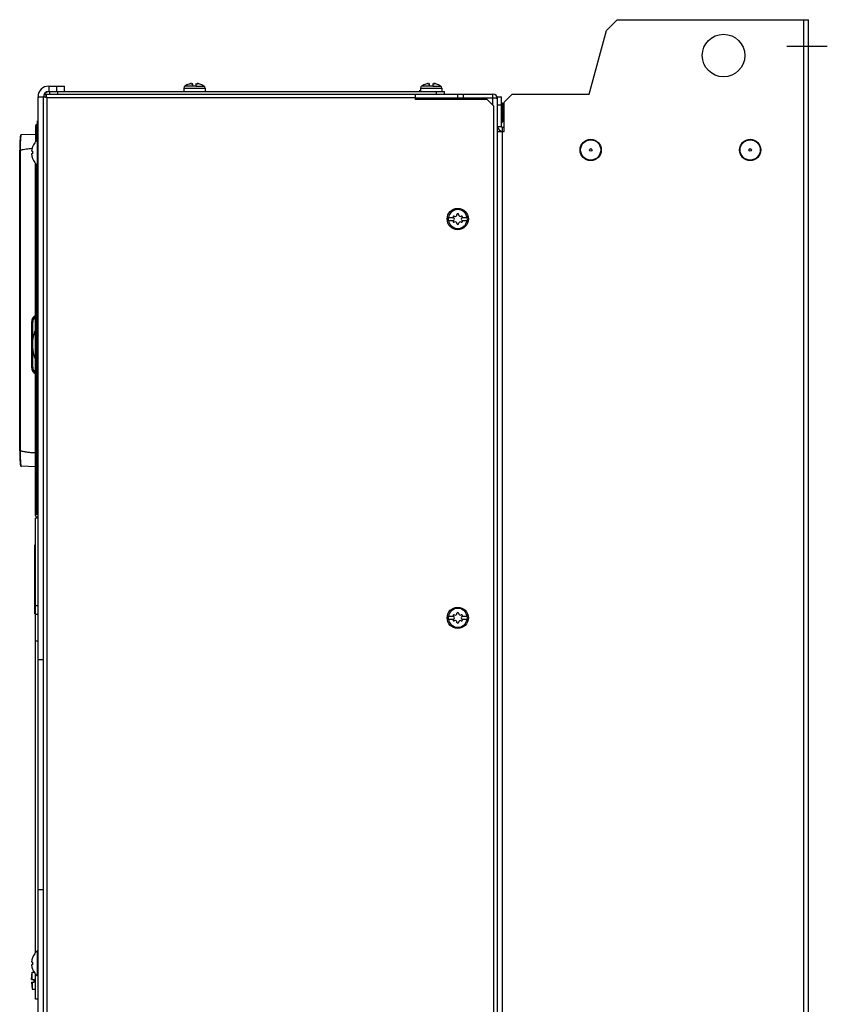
# Model space of a CAD drawing. Header units: millimetres. Extents: x 0 to 2100, y 0 to 1500.
# Tile 44 of 45: x 1150 to 1454, y 698 to 1068. Entities that reach past the tile are written whole.
import ezdxf

# ---------------------------------------------------------------- set-up
doc = ezdxf.new("R2010")
doc.units = ezdxf.units.MM
doc.header["$LTSCALE"] = 115.5
doc.linetypes.add('CENTER', pattern=[0.6, 0.375, -0.075, 0.075, -0.075])
doc.layers.get('0').update_dxf_attribs({"linetype": 'CONTINUOUS'})
for name, color, linetype in [('002_AXIS', 7, 'CONTINUOUS'), ('007_GROUND', 7, 'CONTINUOUS'), ('00_COMPONENTS', 7, 'CONTINUOUS')]:
    doc.layers.add(name, color=color, linetype=linetype)

msp = doc.modelspace()

# ---------------------------------------------------------------- linework, layer by layer
at = {"color": 9, "linetype": 'CONTINUOUS'}
for p, q in [((1161.2, 1043.33), (1161.2, 1041.33)), ((1212, 1042.54), (1220, 1042.54)), ((1215.4, 1043.38), (1212.45, 1043.38)), ((1214.89, 1044.13), (1214.89, 1044.2)), ((1216.6, 1043.38), (1219.54, 1043.38)), ((1217.11, 1044.13), (1217.11, 1044.2)), ((1301.1, 1042.54), (1309.1, 1042.54)), ((1304.5, 1043.38), (1301.55, 1043.38)), ((1303.99, 1044.13), (1303.99, 1044.2)), ((1305.7, 1043.38), (1308.64, 1043.38)), ((1306.21, 1044.13), (1306.21, 1044.2)), ((1157.2, 1039.33), (1159.2, 1039.33)), ((1156, 867.83), (1156.2, 867.83)), ((1156, 847.83), (1156.2, 847.83)), ((1157.2, 834.53), (1156.2, 834.53)), ((1157.2, 827.64), (1159.2, 827.64)), ((1157.2, 741.09), (1159.2, 741.09))]:
    msp.add_line(p, q, dxfattribs=at)
at = {"color": 3, "linetype": 'CONTINUOUS'}
for p, q in [((1161.2, 1043.33), (1167.2, 1043.33)), ((1157.2, 466.33), (1157.2, 1039.33)), ((1299.1, 1040.33), (1310.1, 1040.33)), ((1156.2, 717.34), (1156.2, 880.83)), ((1157.2, 880.83), (1156.2, 880.83)), ((1157.2, 847.83), (1156.2, 847.83)), ((1156.2, 699.83), (1156.2, 709.33))]:
    msp.add_line(p, q, dxfattribs=at)
at = {"color": 7, "linetype": 'CONTINUOUS'}
for p, q in [((1161.2, 1041.33), (1310.1, 1041.33)), ((1161.5, 1041.33), (1161.5, 1040.33)), ((1164.2, 1041.33), (1164.2, 1043.33)), ((1164.5, 1041.33), (1164.5, 1040.33)), ((1167.2, 1041.33), (1167.2, 1043.33)), ((1214.3, 1044.2), (1214, 1044.12)), ((1214.85, 1044.16), (1214.89, 1044.2)), ((1214.98, 1044.28), (1214.98, 1044.12)), ((1215.4, 1043.33), (1215.4, 1044.19)), ((1216.6, 1043.33), (1215.4, 1043.33)), ((1216.6, 1044.19), (1216.6, 1043.33)), ((1217.01, 1044.28), (1217.01, 1044.12)), ((1217.11, 1044.2), (1217.15, 1044.16)), ((1218, 1044.12), (1217.7, 1044.2)), ((1303.4, 1044.2), (1303.1, 1044.12)), ((1303.95, 1044.16), (1303.99, 1044.2)), ((1304.08, 1044.28), (1304.08, 1044.12)), ((1304.5, 1043.33), (1304.5, 1044.19)), ((1305.7, 1043.33), (1304.5, 1043.33)), ((1305.7, 1044.19), (1305.7, 1043.33)), ((1306.11, 1044.28), (1306.11, 1044.12)), ((1306.21, 1044.2), (1306.25, 1044.16)), ((1307.1, 1044.12), (1306.8, 1044.2)), ((1307.1, 1040.33), (1307.1, 1041.33)), ((1310.1, 1040.33), (1310.1, 1041.33)), ((1159.2, 466.33), (1159.2, 1039.33)), ((1157, 1028.88), (1157, 1030.33)), ((1157.2, 1030.33), (1157, 1030.33)), ((1156.91, 1023.03), (1156.91, 1013.63)), ((1157.2, 1023.03), (1156.91, 1023.03)), ((1155.11, 1018.83), (1154.74, 1018.83)), ((1155.95, 1022), (1155.95, 1022.03)), ((1155.11, 1017.83), (1154.74, 1017.83)), ((1155.95, 1014.63), (1155.95, 1014.67)), ((1157.2, 1013.63), (1156.91, 1013.63)), ((1311.53, 993.93), (1313.46, 993.93)), ((1313.46, 992.73), (1311.53, 992.73)), ((1313.47, 993.92), (1313.46, 993.93)), ((1313.46, 992.73), (1313.47, 992.74)), ((1316.73, 993.93), (1316.72, 993.92)), ((1316.72, 992.74), (1316.73, 992.73)), ((1316.73, 993.93), (1318.66, 993.93)), ((1318.66, 992.73), (1316.73, 992.73)), ((1156, 844.83), (1156, 870.83)), ((1156, 870.83), (1156.2, 870.83)), ((1156, 844.83), (1156.2, 844.83)), ((1157.2, 844.53), (1156.2, 844.53)), ((1311.53, 843.93), (1313.46, 843.93)), ((1313.46, 842.73), (1311.53, 842.73)), ((1313.47, 843.92), (1313.46, 843.93)), ((1313.46, 842.73), (1313.47, 842.74)), ((1316.73, 843.93), (1316.72, 843.92)), ((1316.72, 842.74), (1316.73, 842.73)), ((1316.73, 843.93), (1318.66, 843.93)), ((1318.66, 842.73), (1316.73, 842.73)), ((1155.95, 717), (1155.95, 717.03)), ((1156.91, 718.03), (1156.91, 708.63)), ((1157.2, 718.03), (1156.91, 718.03)), ((1155.11, 713.83), (1154.74, 713.83)), ((1155.11, 712.83), (1154.74, 712.83)), ((1155, 707.33), (1155, 710.03)), ((1155.95, 709.63), (1155.95, 709.67)), ((1157.2, 708.63), (1156.91, 708.63)), ((1154.7, 707.33), (1155.7, 707.33)), ((1154.7, 706.33), (1155.7, 706.33)), ((1155, 706.33), (1155, 703.63)), ((1155.7, 706.33), (1155.7, 707.33)), ((1157.2, 699.83), (1156.2, 699.83))]:
    msp.add_line(p, q, dxfattribs=at)
for centre in [(1315.1, 993.33), (1315.1, 843.33)]:
    msp.add_circle(centre, 4, dxfattribs=at)
at = {"color": 3, "linetype": 'CONTINUOUS'}
msp.add_arc((1161.2, 1039.33), 4, 90, 180, dxfattribs=at)
at = {"color": 7, "linetype": 'CONTINUOUS'}
for centre, radius, start, end in [((1161.2, 1039.33), 2, 90, 180), ((1161.5, 1039.03), 2.3, 96.1294, 173.8706), ((1213, 1042.54), 1, 123.0557, 180), ((1215.26, 1040.82), 3.52, 101.2577, 101.481), ((1216.73, 1040.82), 3.52, 78.519, 78.7423), ((1219, 1042.54), 1, 0, 56.9443), ((1302.1, 1042.54), 1, 123.0557, 180), ((1304.36, 1040.82), 3.52, 101.2577, 101.481), ((1305.83, 1040.82), 3.52, 78.519, 78.7423), ((1308.1, 1042.54), 1, 0, 56.9443), ((1160.8, 1018.33), 6.1, 129.6019, 142.663), ((1160.8, 1018.33), 6.08, 142.9173, 175.2824), ((1161.87, 1018.33), 6.79, 175.774, 184.226), ((1160.8, 1018.33), 6.08, 184.7176, 217.0827), ((1160.8, 1018.33), 6.1, 217.337, 230.3981), ((1315.1, 993.33), 3.61, 170.4403, 189.5597), ((1313.62, 994.18), 0.3, 60, 236.4427), ((1313.62, 992.48), 0.3, 123.5573, 300), ((1313.13, 993.33), 0.681, 300, 60), ((1314.11, 995.03), 0.681, 240, 360), ((1315.1, 995.03), 0.3, 0, 180), ((1316.08, 995.03), 0.681, 180, 300), ((1317.06, 993.33), 0.681, 120, 240), ((1316.57, 994.18), 0.3, 303.5573, 120), ((1316.57, 992.48), 0.3, 240, 56.4427), ((1315.1, 993.33), 3.61, 350.4403, 9.5597), ((1314.11, 991.63), 0.681, 0, 120), ((1315.1, 991.63), 0.3, 180, 360), ((1316.08, 991.63), 0.681, 60, 180), ((1313.62, 844.18), 0.3, 60, 236.4427), ((1314.11, 845.03), 0.681, 240, 360), ((1315.1, 845.03), 0.3, 0, 180), ((1316.08, 845.03), 0.681, 180, 300), ((1316.57, 844.18), 0.3, 303.5573, 120), ((1315.1, 843.33), 3.61, 170.4403, 189.5597), ((1313.62, 842.48), 0.3, 123.5573, 300), ((1313.13, 843.33), 0.681, 300, 60), ((1314.11, 841.63), 0.681, 0, 120), ((1315.1, 841.63), 0.3, 180, 360), ((1316.08, 841.63), 0.681, 60, 180), ((1317.06, 843.33), 0.681, 120, 240), ((1316.57, 842.48), 0.3, 240, 56.4427), ((1315.1, 843.33), 3.61, 350.4403, 9.5597), ((1160.8, 713.33), 6.08, 142.9173, 175.2824), ((1160.8, 713.33), 6.1, 129.6019, 142.663), ((1160.8, 713.33), 6.08, 184.7176, 217.0827), ((1161.87, 713.33), 6.79, 175.774, 184.226), ((1160.8, 713.33), 6.1, 217.337, 230.3981)]:
    msp.add_arc(centre, radius, start, end, dxfattribs=at)
at = {"color": 9, "linetype": 'CONTINUOUS'}
for centre, start, end in [((1315.1, 993.33), 9.7431, 170.2569), ((1315.1, 993.33), 189.7431, 350.2569), ((1315.1, 843.33), 9.7431, 170.2569), ((1315.1, 843.33), 189.7431, 350.2569)]:
    msp.add_arc(centre, 3.55, start, end, dxfattribs=at)
at = {"color": 7, "linetype": 'CONTINUOUS'}
for points, knots in [([(1214.56, 1044.26), (1214.54, 1044.26), (1214.45, 1044.24), (1214.36, 1044.22), (1214.3, 1044.2)], [0, 0, 0, 0, 0.241376, 1, 1, 1, 1]), ([(1214.75, 1044.29), (1214.73, 1044.29), (1214.68, 1044.28), (1214.62, 1044.27), (1214.57, 1044.27)], [0, 0, 0, 0, 0.23106, 1, 1, 1, 1]), ([(1214.88, 1044.31), (1214.87, 1044.31), (1214.83, 1044.3), (1214.78, 1044.3), (1214.75, 1044.29)], [0, 0, 0, 0, 0.212577, 1, 1, 1, 1]), ([(1214.98, 1044.12), (1214.96, 1044.12), (1214.92, 1044.12), (1214.88, 1044.13), (1214.85, 1044.14), (1214.85, 1044.16)], [0, 0, 0, 0, 0.388936, 0.687092, 1, 1, 1, 1]), ([(1214.91, 1044.3), (1214.91, 1044.3), (1214.9, 1044.31), (1214.89, 1044.31), (1214.88, 1044.31)], [0, 0, 0, 0, 0.236329, 1, 1, 1, 1]), ([(1214.89, 1044.2), (1214.91, 1044.21), (1214.94, 1044.23), (1214.97, 1044.26), (1214.98, 1044.27), (1214.98, 1044.28)], [0, 0, 0, 0, 0.657935, 0.864826, 1, 1, 1, 1]), ([(1214.96, 1044.3), (1214.96, 1044.3), (1214.94, 1044.3), (1214.92, 1044.3), (1214.91, 1044.3)], [0, 0, 0, 0, 0.191768, 1, 1, 1, 1]), ([(1214.98, 1044.28), (1214.98, 1044.28), (1214.97, 1044.29), (1214.97, 1044.29), (1214.96, 1044.3)], [0, 0, 0, 0, 0.436354, 1, 1, 1, 1]), ([(1215.4, 1044.19), (1215.37, 1044.18), (1215.31, 1044.16), (1215.2, 1044.14), (1215.09, 1044.12), (1215.01, 1044.12), (1214.98, 1044.12)], [0, 0, 0, 0, 0.203575, 0.462787, 0.742613, 1, 1, 1, 1]), ([(1217.02, 1044.12), (1216.98, 1044.12), (1216.9, 1044.12), (1216.79, 1044.14), (1216.69, 1044.16), (1216.62, 1044.18), (1216.6, 1044.19)], [0, 0, 0, 0, 0.257386, 0.537213, 0.796425, 1, 1, 1, 1]), ([(1217.03, 1044.3), (1217.03, 1044.29), (1217.02, 1044.29), (1217.01, 1044.28), (1217.01, 1044.28)], [0, 0, 0, 0, 0.563647, 1, 1, 1, 1]), ([(1217.01, 1044.28), (1217.01, 1044.27), (1217.02, 1044.26), (1217.05, 1044.23), (1217.08, 1044.21), (1217.11, 1044.2)], [0, 0, 0, 0, 0.13517, 0.34206, 1, 1, 1, 1]), ([(1217.15, 1044.16), (1217.15, 1044.14), (1217.11, 1044.13), (1217.07, 1044.12), (1217.04, 1044.12), (1217.02, 1044.12)], [0, 0, 0, 0, 0.312909, 0.611064, 1, 1, 1, 1]), ([(1217.08, 1044.3), (1217.08, 1044.3), (1217.06, 1044.3), (1217.04, 1044.3), (1217.03, 1044.3)], [0, 0, 0, 0, 0.310294, 1, 1, 1, 1]), ([(1217.11, 1044.31), (1217.11, 1044.31), (1217.1, 1044.31), (1217.09, 1044.31), (1217.08, 1044.3)], [0, 0, 0, 0, 0.263645, 1, 1, 1, 1]), ([(1217.25, 1044.29), (1217.23, 1044.3), (1217.19, 1044.3), (1217.14, 1044.31), (1217.11, 1044.31)], [0, 0, 0, 0, 0.285961, 1, 1, 1, 1]), ([(1217.42, 1044.27), (1217.4, 1044.27), (1217.35, 1044.28), (1217.29, 1044.29), (1217.25, 1044.29)], [0, 0, 0, 0, 0.267437, 1, 1, 1, 1]), ([(1217.7, 1044.2), (1217.67, 1044.21), (1217.59, 1044.23), (1217.5, 1044.25), (1217.43, 1044.26)], [0, 0, 0, 0, 0.255962, 1, 1, 1, 1]), ([(1303.66, 1044.26), (1303.64, 1044.26), (1303.55, 1044.24), (1303.46, 1044.22), (1303.4, 1044.2)], [0, 0, 0, 0, 0.241376, 1, 1, 1, 1]), ([(1303.85, 1044.29), (1303.83, 1044.29), (1303.78, 1044.28), (1303.72, 1044.27), (1303.67, 1044.27)], [0, 0, 0, 0, 0.23106, 1, 1, 1, 1]), ([(1303.98, 1044.31), (1303.97, 1044.31), (1303.93, 1044.3), (1303.88, 1044.3), (1303.85, 1044.29)], [0, 0, 0, 0, 0.212577, 1, 1, 1, 1]), ([(1304.08, 1044.12), (1304.06, 1044.12), (1304.02, 1044.12), (1303.98, 1044.13), (1303.95, 1044.14), (1303.95, 1044.16)], [0, 0, 0, 0, 0.388936, 0.687092, 1, 1, 1, 1]), ([(1304.01, 1044.3), (1304.01, 1044.3), (1304, 1044.31), (1303.99, 1044.31), (1303.98, 1044.31)], [0, 0, 0, 0, 0.236329, 1, 1, 1, 1]), ([(1303.99, 1044.2), (1304.01, 1044.21), (1304.04, 1044.23), (1304.07, 1044.26), (1304.08, 1044.27), (1304.08, 1044.28)], [0, 0, 0, 0, 0.657935, 0.864826, 1, 1, 1, 1]), ([(1304.06, 1044.3), (1304.06, 1044.3), (1304.04, 1044.3), (1304.02, 1044.3), (1304.01, 1044.3)], [0, 0, 0, 0, 0.191768, 1, 1, 1, 1]), ([(1304.08, 1044.28), (1304.08, 1044.28), (1304.07, 1044.29), (1304.07, 1044.29), (1304.06, 1044.3)], [0, 0, 0, 0, 0.436354, 1, 1, 1, 1]), ([(1304.5, 1044.19), (1304.47, 1044.18), (1304.41, 1044.16), (1304.3, 1044.14), (1304.19, 1044.12), (1304.11, 1044.12), (1304.08, 1044.12)], [0, 0, 0, 0, 0.203575, 0.462787, 0.742613, 1, 1, 1, 1]), ([(1306.12, 1044.12), (1306.08, 1044.12), (1306, 1044.12), (1305.89, 1044.14), (1305.79, 1044.16), (1305.72, 1044.18), (1305.7, 1044.19)], [0, 0, 0, 0, 0.257386, 0.537213, 0.796425, 1, 1, 1, 1]), ([(1306.13, 1044.3), (1306.13, 1044.29), (1306.12, 1044.29), (1306.11, 1044.28), (1306.11, 1044.28)], [0, 0, 0, 0, 0.563647, 1, 1, 1, 1]), ([(1306.11, 1044.28), (1306.11, 1044.27), (1306.12, 1044.26), (1306.15, 1044.23), (1306.18, 1044.21), (1306.21, 1044.2)], [0, 0, 0, 0, 0.13517, 0.34206, 1, 1, 1, 1]), ([(1306.25, 1044.16), (1306.25, 1044.14), (1306.21, 1044.13), (1306.17, 1044.12), (1306.14, 1044.12), (1306.12, 1044.12)], [0, 0, 0, 0, 0.312909, 0.611064, 1, 1, 1, 1]), ([(1306.18, 1044.3), (1306.18, 1044.3), (1306.16, 1044.3), (1306.14, 1044.3), (1306.13, 1044.3)], [0, 0, 0, 0, 0.310294, 1, 1, 1, 1]), ([(1306.21, 1044.31), (1306.21, 1044.31), (1306.2, 1044.31), (1306.19, 1044.31), (1306.18, 1044.3)], [0, 0, 0, 0, 0.263645, 1, 1, 1, 1]), ([(1306.35, 1044.29), (1306.33, 1044.3), (1306.29, 1044.3), (1306.24, 1044.31), (1306.21, 1044.31)], [0, 0, 0, 0, 0.285961, 1, 1, 1, 1]), ([(1306.52, 1044.27), (1306.5, 1044.27), (1306.45, 1044.28), (1306.39, 1044.29), (1306.35, 1044.29)], [0, 0, 0, 0, 0.267437, 1, 1, 1, 1]), ([(1306.8, 1044.2), (1306.77, 1044.21), (1306.69, 1044.23), (1306.6, 1044.25), (1306.53, 1044.26)], [0, 0, 0, 0, 0.255962, 1, 1, 1, 1])]:
    msp.add_open_spline(points, degree=3, knots=knots, dxfattribs=at)
at = {"layer": '002_AXIS', "color": 7, "linetype": 'CENTER'}
msp.add_line((1438.92, 1058.33), (1454.12, 1058.33), dxfattribs=at)
at = {"layer": '002_AXIS', "color": 7, "linetype": 'CONTINUOUS'}
for p, q in [((1212, 1042.54), (1212, 1041.33)), ((1220, 1042.54), (1220, 1041.33)), ((1301.1, 1042.54), (1301.1, 1041.33)), ((1309.1, 1042.54), (1309.1, 1041.33)), ((1154.7, 707.33), (1155, 710.03)), ((1155, 710.03), (1155.69, 710.03)), ((1154.7, 706.33), (1155, 703.63)), ((1155, 703.63), (1156.2, 703.63))]:
    msp.add_line(p, q, dxfattribs=at)
for centre, start, end in [((1216, 1037.93), 107.9202, 123.0557), ((1216, 1037.93), 56.9443, 72.0798), ((1305.1, 1037.93), 107.9202, 123.0557), ((1305.1, 1037.93), 56.9443, 72.0798)]:
    msp.add_arc(centre, 6.5, start, end, dxfattribs=at)
at = {"layer": '007_GROUND', "color": 4, "linetype": 'CONTINUOUS'}
msp.add_line((1300.7, 1041.83), (1300.7, 1041.33), dxfattribs=at)
at = {"layer": '00_COMPONENTS', "color": 3, "linetype": 'CONTINUOUS'}
for p, q in [((1375.1, 1068.33), (1371, 1064.23)), ((1375.1, 1068.33), (1447.1, 1068.33)), ((1447.1, 438.33), (1447.1, 1068.33)), ((1364.59, 1040.33), (1371, 1064.23)), ((1160.2, 1040.33), (1299.1, 1040.33)), ((1299.1, 1040.33), (1299.1, 1038.33)), ((1328.3, 1038.83), (1299.1, 1038.83)), ((1326.1, 1038.33), (1299.1, 1038.33)), ((1309.9, 1040.33), (1328.3, 1040.33)), ((1315.1, 1038.83), (1315.1, 1040.33)), ((1328.6, 1035.83), (1326.1, 1038.33)), ((1330.1, 467.13), (1330.1, 1039.33)), ((1335.6, 1040.33), (1332.6, 1037.33)), ((1332.6, 1026.33), (1332.6, 1037.33)), ((1335.6, 1040.33), (1364.59, 1040.33)), ((1328.6, 469.83), (1328.6, 1035.83)), ((1330.1, 1026.33), (1332.6, 1026.33))]:
    msp.add_line(p, q, dxfattribs=at)
at = {"layer": '00_COMPONENTS', "color": 9, "linetype": 'CONTINUOUS'}
for p, q in [((1445.3, 438.33), (1445.3, 1068.33)), ((1160.5, 1039.03), (1160.5, 466.63)), ((1160.5, 1039.03), (1299.1, 1039.03)), ((1328.3, 1036.13), (1328.3, 1038.83)), ((1332.1, 1030.03), (1332.1, 1036.63)), ((1156.67, 1028.86), (1156.67, 1022.82)), ((1330.1, 1028.13), (1331.6, 1028.13)), ((1331.9, 491.03), (1331.9, 1027.83)), ((1150.58, 906.18), (1150.58, 1019.21)), ((1156.67, 1013.85), (1156.67, 882.18)), ((1156.2, 891.27), (1157.2, 891.27))]:
    msp.add_line(p, q, dxfattribs=at)
at = {"layer": '00_COMPONENTS', "color": 7, "linetype": 'CONTINUOUS'}
for p, q in [((1159.2, 1039.33), (1160.2, 1039.33)), ((1160.2, 1039.33), (1160.2, 1040.33)), ((1317.1, 1040.33), (1317.1, 1038.83)), ((1328.3, 1038.83), (1328.3, 1040.33)), ((1330.1, 1039.33), (1331.6, 1039.33)), ((1331.6, 1028.13), (1331.6, 1039.33)), ((1330.1, 1036.33), (1331.6, 1036.33)), ((1332.6, 1036.63), (1332.1, 1036.63)), ((1332.6, 1030.03), (1332.1, 1030.03)), ((1156.2, 1028.37), (1156.2, 1022.34)), ((1156.67, 1028.86), (1157.2, 1028.89)), ((1332.6, 1027.83), (1331.9, 1027.83)), ((1156.2, 1025.19), (1150.92, 1025.01)), ((1150.28, 906.19), (1150.28, 1019.2)), ((1156.2, 881.77), (1156.2, 1014.33)), ((1155.7, 956.03), (1155.7, 956.69)), ((1154.7, 954.52), (1154.7, 937.67)), ((1154.7, 954.08), (1155.2, 954.09)), ((1155.2, 937.66), (1155.2, 954.52)), ((1154.7, 938.1), (1155.2, 938.09)), ((1155.7, 935.49), (1155.7, 936.15)), ((1156.2, 900.19), (1150.92, 900.38)), ((1157.2, 882.15), (1156.67, 882.18)), ((1156.7, 881.27), (1157.2, 881.27))]:
    msp.add_line(p, q, dxfattribs=at)
for points in [[(1150.92, 1025.01), (1150.76, 1024.96), (1150.62, 1024.78), (1150.56, 1024.61), (1150.52, 1024.39), (1150.48, 1024.07), (1150.44, 1023.66), (1150.42, 1023.41), (1150.38, 1022.83), (1150.35, 1022.14), (1150.32, 1021.34), (1150.3, 1020.44), (1150.28, 1019.46), (1150.28, 1019.2)], [(1150.28, 906.19), (1150.28, 905.9), (1150.3, 904.93), (1150.32, 904.04), (1150.35, 903.24), (1150.38, 902.55), (1150.42, 901.97), (1150.44, 901.72), (1150.48, 901.31), (1150.52, 901), (1150.56, 900.77), (1150.62, 900.61), (1150.76, 900.43), (1150.92, 900.38)]]:
    msp.add_lwpolyline(points, dxfattribs=at)
at = {"layer": '00_COMPONENTS', "color": 3, "linetype": 'CONTINUOUS'}
for centre, radius in [((1415.1, 1054.83), 8), ((1365.1, 1019.33), 4), ((1425.1, 1019.33), 4)]:
    msp.add_circle(centre, radius, dxfattribs=at)
at = {"layer": '00_COMPONENTS', "color": 7, "linetype": 'CONTINUOUS'}
for centre, radius in [((1365.1, 1019.33), 3.8), ((1425.1, 1019.33), 3.8), ((1365.1, 1019.33), 0.5), ((1425.1, 1019.33), 0.5)]:
    msp.add_circle(centre, radius, dxfattribs=at)
at = {"layer": '00_COMPONENTS', "color": 3, "linetype": 'CONTINUOUS'}
for centre, radius, start, end in [((1328.3, 1038.53), 1.8, 0, 90), ((1328.27, 1027.22), 11.61, 88.1977, 89.8693), ((1331.9, 1028.13), 1.8, 180, 270)]:
    msp.add_arc(centre, radius, start, end, dxfattribs=at)
at = {"layer": '00_COMPONENTS', "color": 7, "linetype": 'CONTINUOUS'}
for centre, radius, start, end in [((1332.1, 1037.13), 0.5, 180, 270), ((1332.1, 1029.53), 0.5, 90, 180), ((1156.7, 1028.37), 0.5, 92.9729, 179.2166), ((1331.9, 1028.13), 0.3, 180, 270), ((1157.7, 954.52), 3, 120.6029, 180), ((1157.9, 954.52), 2.7, 127.3874, 180), ((1157.7, 956.69), 2, 179.1844, 180), ((1157.7, 937.67), 3, 180, 239.3973), ((1157.9, 937.66), 2.7, 180, 232.6122), ((1157.7, 935.49), 2, 180, 180.8164), ((1156.7, 882.68), 0.5, 180, 267), ((1156.7, 881.77), 0.5, 180, 270)]:
    msp.add_arc(centre, radius, start, end, dxfattribs=at)
at = {"layer": '00_COMPONENTS', "color": 3, "linetype": 'CONTINUOUS'}
for points, knots in [([(1160.12, 1039.12), (1160, 1039.15), (1159.78, 1039.21), (1159.47, 1039.25), (1159.34, 1039.33), (1159.2, 1039.31), (1159.2, 1039.33)], [0, 0, 0, 0, 0.398625, 0.718774, 0.927201, 1, 1, 1, 1]), ([(1160.41, 1039.41), (1160.38, 1039.53), (1160.32, 1039.75), (1160.28, 1040.06), (1160.2, 1040.19), (1160.22, 1040.33), (1160.2, 1040.33)], [0, 0, 0, 0, 0.398625, 0.718774, 0.927201, 1, 1, 1, 1]), ([(1330.1, 1038.53), (1330.1, 1038.58), (1329.92, 1038.68), (1329.65, 1038.74), (1329.18, 1038.8), (1328.83, 1038.82), (1328.63, 1038.83)], [0, 0, 0, 0, 0.095935, 0.304381, 0.616336, 1, 1, 1, 1])]:
    msp.add_open_spline(points, degree=3, knots=knots, dxfattribs=at)
for points in [[(1160.5, 1039.03), (1160.37, 1039.06), (1160.25, 1039.09), (1160.12, 1039.12)], [(1160.5, 1039.03), (1160.47, 1039.16), (1160.44, 1039.28), (1160.41, 1039.41)]]:
    msp.add_open_spline(points, degree=3, dxfattribs=at)
at = {"layer": '00_COMPONENTS', "color": 7, "linetype": 'CONTINUOUS'}
for points, knots in [([(1160.5, 1039.03), (1160.43, 1039.1), (1160.32, 1039.19), (1160.25, 1039.3), (1160.2, 1039.32), (1160.2, 1039.33)], [0, 0, 0, 0, 0.693524, 0.913199, 1, 1, 1, 1]), ([(1160.5, 1039.03), (1160.42, 1039.1), (1160.34, 1039.21), (1160.23, 1039.28), (1160.21, 1039.33), (1160.2, 1039.33)], [0, 0, 0, 0, 0.693524, 0.913199, 1, 1, 1, 1]), ([(1150.58, 1019.21), (1150.54, 1019.21), (1150.47, 1019.21), (1150.39, 1019.2), (1150.34, 1019.2), (1150.31, 1019.2), (1150.3, 1019.2), (1150.28, 1019.2), (1150.28, 1019.2)], [0, 0, 0, 0, 0.382412, 0.707309, 0.83133, 0.923335, 0.980007, 1, 1, 1, 1]), ([(1150.58, 1019.21), (1150.75, 1019.29), (1151.1, 1019.41), (1151.82, 1019.58), (1152.73, 1019.73), (1153.84, 1019.87), (1154.57, 1019.94), (1154.94, 1019.97)], [0, 0, 0, 0, 0.124896, 0.24991, 0.499929, 0.749968, 1, 1, 1, 1]), ([(1155.2, 946.09), (1155.2, 946.54), (1155.27, 948.32), (1155.65, 950.1), (1156.13, 951.35)], [0, 0, 0, 0, 0.250534, 1, 1, 1, 1]), ([(1156.12, 940.86), (1155.96, 941.28), (1155.42, 942.97), (1155.2, 944.76), (1155.2, 946.09)], [0, 0, 0, 0, 0.250467, 1, 1, 1, 1]), ([(1150.58, 906.18), (1150.54, 906.18), (1150.47, 906.18), (1150.39, 906.18), (1150.34, 906.18), (1150.31, 906.18), (1150.3, 906.19), (1150.28, 906.18), (1150.28, 906.19)], [0, 0, 0, 0, 0.382464, 0.707363, 0.831317, 0.923275, 0.979969, 1, 1, 1, 1]), ([(1156.2, 905.33), (1155.72, 905.36), (1154.77, 905.42), (1153.36, 905.57), (1152.18, 905.73), (1151.25, 905.94), (1150.79, 906.07), (1150.58, 906.18)], [0, 0, 0, 0, 0.250034, 0.500081, 0.750114, 0.875135, 1, 1, 1, 1])]:
    msp.add_open_spline(points, degree=3, knots=knots, dxfattribs=at)
at = {"layer": '00_COMPONENTS', "color": 9, "linetype": 'CONTINUOUS'}
for points, knots in [([(1150.57, 1019.2), (1150.57, 1019.59), (1150.58, 1020.33), (1150.6, 1021.42), (1150.64, 1022.41), (1150.68, 1023.27), (1150.73, 1023.98), (1150.78, 1024.46), (1150.82, 1024.74), (1150.86, 1024.88), (1150.88, 1024.96), (1150.91, 1025.01), (1150.92, 1025.01)], [0, 0, 0, 0, 0.196566, 0.384195, 0.556081, 0.706156, 0.829077, 0.920561, 0.953512, 0.977603, 0.992811, 1, 1, 1, 1]), ([(1150.92, 900.38), (1150.91, 900.38), (1150.88, 900.42), (1150.86, 900.5), (1150.82, 900.64), (1150.78, 900.93), (1150.73, 901.41), (1150.68, 902.11), (1150.64, 902.98), (1150.6, 903.97), (1150.58, 905.05), (1150.57, 905.8), (1150.57, 906.18)], [0, 0, 0, 0, 0.007189, 0.022396, 0.046488, 0.079439, 0.170923, 0.293844, 0.443919, 0.615805, 0.803433, 1, 1, 1, 1])]:
    msp.add_open_spline(points, degree=3, knots=knots, dxfattribs=at)

doc.saveas('drawing.dxf')
